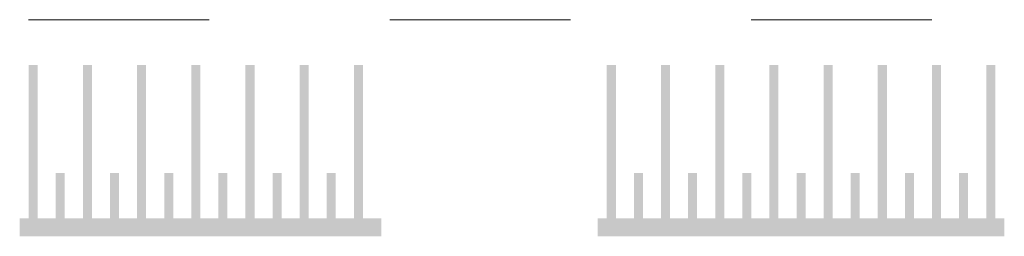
# Model space of a CAD drawing. Header units: metres. Extents: x 111691 to 117439, y 474133 to 478789.
# Tile 49 of 127: x 114267.75 to 114278.65, y 476271.93 to 476274.33. Entities that reach past the tile are written whole.
import ezdxf

# ---------------------------------------------------------------- set-up
doc = ezdxf.new("R2010")
doc.units = ezdxf.units.M
doc.linetypes.add('XX-HIDDEN', pattern=[4, 2, -2])
for name, color, linetype, lineweight in [('N-WE-VH-MARKERING_DREMPEL-G', 7, 'Continuous', 25), ('N-WE-VH-MARKERING_VOP-A', 7, 'Continuous', 25), ('N-WE-VH-MATERIAALGRENS-G', 7, 'XX-HIDDEN', 18)]:
    doc.layers.add(name, color=color, linetype=linetype, lineweight=lineweight)

msp = doc.modelspace()

# ---------------------------------------------------------------- hatches: boundary and pattern name
at = {"layer": 'N-WE-VH-MARKERING_VOP-A'}
h = msp.add_hatch(color=256, dxfattribs=at)
h.dxf.hatch_style = 1
h.paths.add_polyline_path([(114271.759, 476271.929), (114271.759, 476272.129), (114267.754, 476272.129), (114267.754, 476271.929)])
h = msp.add_hatch(color=256, dxfattribs=at)
h.dxf.hatch_style = 1
h.paths.add_polyline_path([(114274.154, 476272.129), (114274.154, 476271.929), (114278.654, 476271.929), (114278.654, 476272.129)])

# ---------------------------------------------------------------- linework, layer by layer
at = {"layer": 'N-WE-VH-MARKERING_DREMPEL-G', "const_width": 0.1, "flags": 128}
for points in [[(114267.904, 476272.129), (114267.904, 476273.829)], [(114268.504, 476272.129), (114268.504, 476273.829)], [(114269.104, 476272.129), (114269.104, 476273.829)], [(114269.704, 476272.129), (114269.704, 476273.829)], [(114270.304, 476272.129), (114270.304, 476273.829)], [(114270.904, 476272.129), (114270.904, 476273.829)], [(114271.504, 476272.129), (114271.504, 476273.829)], [(114274.304, 476272.129), (114274.304, 476273.829)], [(114274.904, 476272.129), (114274.904, 476273.829)], [(114275.504, 476272.129), (114275.504, 476273.829)], [(114276.104, 476272.129), (114276.104, 476273.829)], [(114276.704, 476272.129), (114276.704, 476273.829)], [(114277.304, 476272.129), (114277.304, 476273.829)], [(114277.904, 476272.129), (114277.904, 476273.829)], [(114278.504, 476272.129), (114278.504, 476273.829)], [(114268.204, 476272.129), (114268.204, 476272.629)], [(114268.804, 476272.129), (114268.804, 476272.629)], [(114269.404, 476272.129), (114269.404, 476272.629)], [(114270.004, 476272.129), (114270.004, 476272.629)], [(114270.604, 476272.129), (114270.604, 476272.629)], [(114271.204, 476272.129), (114271.204, 476272.629)], [(114274.604, 476272.129), (114274.604, 476272.629)], [(114275.204, 476272.129), (114275.204, 476272.629)], [(114275.804, 476272.129), (114275.804, 476272.629)], [(114276.404, 476272.129), (114276.404, 476272.629)], [(114277.004, 476272.129), (114277.004, 476272.629)], [(114277.604, 476272.129), (114277.604, 476272.629)], [(114278.204, 476272.129), (114278.204, 476272.629)]]:
    msp.add_lwpolyline(points, dxfattribs=at)
at = {"layer": 'N-WE-VH-MATERIAALGRENS-G'}
msp.add_lwpolyline([(114267.853, 476274.329), (114278.546, 476274.329)], dxfattribs=at)

doc.saveas('drawing.dxf')
